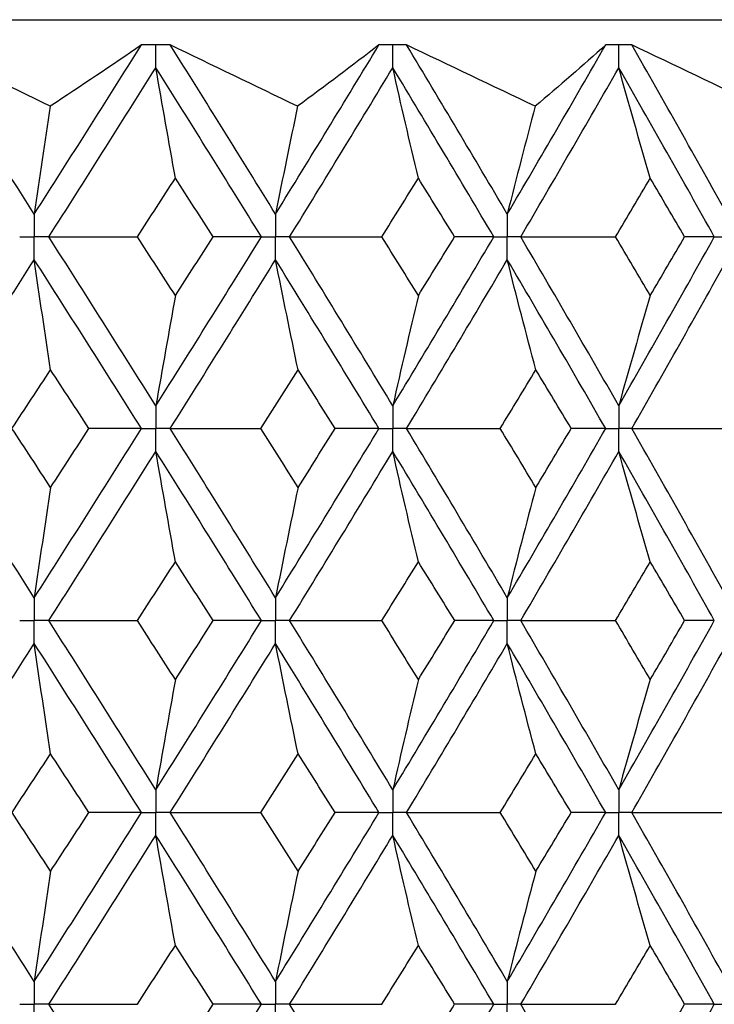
# Paper-space layout '_Front' of a CAD drawing. Header units: millimetres. Extents: x -25 to 25, y -1 to 320.
# Tile 48 of 52: x 4.87 to 10.38, y 52.23 to 60.05. Entities that reach past the tile are written whole.
import ezdxf

# ---------------------------------------------------------------- set-up
doc = ezdxf.new("R2010")
doc.units = ezdxf.units.MM

psp = doc.layouts.new('_Front')

# ---------------------------------------------------------------- linework, layer by layer
at = {"color": 7, "linetype": 'Continuous', "lineweight": 25}
for p, q in [((-19.05, 60.05), (19.05, 60.05)), ((6.0626, 59.8498), (6.0624, 59.8498)), ((7.9392, 59.8498), (7.939, 59.8498)), ((9.7288, 59.8498), (9.7286, 59.8498))]:
    psp.add_line(p, q, dxfattribs=at)
for points in [[(5.1086, 59.3619), (4.7772, 59.5249), (4.4475, 59.6876), (4.1196, 59.8498)], [(4.9823, 58.5056), (4.6965, 58.9532), (4.4088, 59.4015), (4.1196, 59.8498)], [(4.9823, 58.5056), (5.2681, 58.9532), (5.5523, 59.4015), (5.8344, 59.8498)], [(5.8344, 59.8498), (5.5975, 59.6876), (5.3556, 59.5249), (5.1086, 59.3619)], [(7.0735, 59.3619), (6.7356, 59.5249), (6.3986, 59.6876), (6.0626, 59.8498)], [(6.8986, 58.5056), (6.6224, 58.9532), (6.3436, 59.4015), (6.0626, 59.8498)], [(6.8986, 58.5056), (7.1749, 58.9532), (7.4488, 59.4015), (7.72, 59.8498)], [(7.72, 59.8498), (7.5101, 59.6876), (7.2946, 59.5249), (7.0735, 59.3619)], [(8.9609, 59.3619), (8.6201, 59.5249), (8.2796, 59.6876), (7.9392, 59.8498)], [(8.7394, 58.5056), (8.4758, 58.9532), (8.2089, 59.4015), (7.9392, 59.8498)], [(8.7394, 58.5056), (9.003, 58.9532), (9.2637, 59.4015), (9.521, 59.8498)], [(9.521, 59.8498), (9.3404, 59.6876), (9.1536, 59.5249), (8.9609, 59.3619)], [(10.7501, 59.3619), (10.4103, 59.5249), (10.0698, 59.6876), (9.7288, 59.8498)], [(10.4844, 58.5056), (10.2363, 58.9532), (9.9842, 59.4015), (9.7288, 59.8498)], [(5.098, 58.3243), (5.3833, 58.7718), (5.667, 59.2201), (5.9486, 59.6685)], [(6.1031, 58.7914), (6.0506, 59.0819), (5.9991, 59.3743), (5.9486, 59.6685)], [(6.7866, 58.3243), (6.5097, 58.7718), (6.2302, 59.2201), (5.9486, 59.6685)], [(7.0104, 58.3243), (7.286, 58.7718), (7.5593, 59.2201), (7.8298, 59.6685)], [(8.033, 58.7914), (7.9639, 59.0819), (7.8962, 59.3743), (7.8298, 59.6685)], [(8.6324, 58.3243), (8.3679, 58.7718), (8.1002, 59.2201), (7.8298, 59.6685)], [(8.846, 58.3243), (9.1089, 58.7718), (9.3687, 59.2201), (9.6251, 59.6685)], [(9.875, 58.7914), (9.79, 59.0819), (9.7067, 59.3743), (9.6251, 59.6685)], [(10.3837, 58.3243), (10.1345, 58.7718), (9.8815, 59.2201), (9.6251, 59.6685)], [(5.1086, 59.3619), (5.0657, 59.0783), (5.0236, 58.7928), (4.9823, 58.5056)], [(7.0735, 59.3619), (7.0141, 59.0783), (6.9558, 58.7928), (6.8986, 58.5056)], [(8.9609, 59.3619), (8.8857, 59.0783), (8.8118, 58.7928), (8.7394, 58.5056)], [(5.8012, 58.3244), (5.9021, 58.48), (6.0027, 58.6357), (6.1031, 58.7914)], [(6.4034, 58.3244), (6.3036, 58.48), (6.2035, 58.6357), (6.1031, 58.7914)], [(7.7428, 58.3244), (7.8399, 58.48), (7.9366, 58.6357), (8.033, 58.7914)], [(8.3212, 58.3244), (8.2255, 58.48), (8.1295, 58.6357), (8.033, 58.7914)], [(9.5996, 58.3244), (9.6918, 58.48), (9.7836, 58.6357), (9.875, 58.7914)], [(10.1479, 58.3244), (10.0574, 58.48), (9.9664, 58.6357), (9.875, 58.7914)], [(5.098, 58.3243), (5.3315, 58.3243), (5.5659, 58.3243), (5.8012, 58.3244)], [(5.9486, 56.9821), (5.667, 57.43), (5.3835, 57.8765), (5.098, 58.3243)], [(6.1031, 57.8582), (6.0027, 58.0136), (5.9021, 58.1689), (5.8012, 58.3244)], [(5.9486, 56.9821), (6.2303, 57.43), (6.5095, 57.8765), (6.7866, 58.3243)], [(6.1031, 57.8582), (6.2034, 58.0136), (6.3035, 58.1689), (6.4034, 58.3244)], [(6.7866, 58.3243), (6.6608, 58.3243), (6.533, 58.3243), (6.4034, 58.3244)], [(7.0104, 58.3243), (7.2539, 58.3243), (7.498, 58.3243), (7.7428, 58.3244)], [(7.8298, 56.9821), (7.5592, 57.43), (7.2862, 57.8765), (7.0104, 58.3243)], [(8.033, 57.8582), (7.9366, 58.0136), (7.8399, 58.1689), (7.7428, 58.3244)], [(7.8298, 56.9821), (8.1003, 57.43), (8.3678, 57.8765), (8.6324, 58.3243)], [(8.033, 57.8582), (8.1295, 58.0136), (8.2255, 58.1689), (8.3212, 58.3244)], [(8.6324, 58.3243), (8.5307, 58.3243), (8.4269, 58.3243), (8.3212, 58.3244)], [(8.846, 58.3243), (9.0968, 58.3243), (9.348, 58.3243), (9.5996, 58.3244)], [(9.6251, 56.9821), (9.3686, 57.43), (9.109, 57.8765), (8.846, 58.3243)], [(9.875, 57.8582), (9.7836, 58.0136), (9.6918, 58.1689), (9.5996, 58.3244)], [(9.6251, 56.9821), (9.8816, 57.43), (10.1343, 57.8765), (10.3837, 58.3243)], [(9.875, 57.8582), (9.9664, 58.0136), (10.0573, 58.1689), (10.1479, 58.3244)], [(10.3837, 58.3243), (10.3071, 58.3243), (10.2286, 58.3243), (10.1479, 58.3244)], [(4.1195, 56.8008), (4.4088, 57.2488), (4.6963, 57.6953), (4.9823, 58.143)], [(5.1117, 57.2671), (5.0677, 57.5572), (5.0246, 57.8491), (4.9823, 58.143)], [(5.8345, 56.8008), (5.5523, 57.2488), (5.2683, 57.6953), (4.9823, 58.143)], [(6.0625, 56.8008), (6.3436, 57.2488), (6.6222, 57.6953), (6.8986, 58.143)], [(7.0778, 57.2671), (7.0169, 57.5572), (6.9572, 57.8491), (6.8986, 58.143)], [(7.7201, 56.8008), (7.4488, 57.2488), (7.1751, 57.6953), (6.8986, 58.143)], [(7.9391, 56.8008), (8.2089, 57.2488), (8.4756, 57.6953), (8.7394, 58.143)], [(8.9663, 57.2671), (8.8892, 57.5572), (8.8135, 57.8491), (8.7394, 58.143)], [(9.5211, 56.8008), (9.2637, 57.2488), (9.0032, 57.6953), (8.7394, 58.143)], [(9.7287, 56.8008), (9.9843, 57.2488), (10.2361, 57.6953), (10.4844, 58.143)], [(6.1031, 57.8582), (6.0506, 57.5681), (5.9991, 57.2761), (5.9486, 56.9821)], [(8.033, 57.8582), (7.9639, 57.5681), (7.8962, 57.2761), (7.8298, 56.9821)], [(9.875, 57.8582), (9.79, 57.5681), (9.7067, 57.2761), (9.6251, 56.9821)], [(4.8052, 56.8007), (4.9076, 56.9563), (5.0097, 57.1118), (5.1117, 57.2671)], [(5.4169, 56.8007), (5.3153, 56.9563), (5.2136, 57.1118), (5.1117, 57.2671)], [(6.7812, 56.8007), (6.8804, 56.9563), (6.9793, 57.1118), (7.0778, 57.2671)], [(7.3725, 56.8007), (7.2745, 56.9563), (7.1763, 57.1118), (7.0778, 57.2671)], [(8.683, 56.8007), (8.7779, 56.9563), (8.8723, 57.1118), (8.9663, 57.2671)], [(9.2473, 56.8007), (9.154, 56.9563), (9.0603, 57.1118), (8.9663, 57.2671)], [(4.9823, 55.4563), (4.6963, 55.9046), (4.4086, 56.353), (4.1195, 56.8008)], [(5.1117, 56.3335), (5.0097, 56.4892), (4.9075, 56.645), (4.8052, 56.8007)], [(4.9823, 55.4563), (5.2683, 55.9046), (5.5525, 56.353), (5.8345, 56.8008)], [(5.1117, 56.3335), (5.2136, 56.4892), (5.3154, 56.645), (5.4169, 56.8007)], [(5.8345, 56.8008), (5.6971, 56.8008), (5.5579, 56.8007), (5.4169, 56.8007)], [(6.0625, 56.8008), (6.3013, 56.8008), (6.5409, 56.8007), (6.7812, 56.8007)], [(6.8986, 55.4563), (6.6222, 55.9046), (6.3434, 56.353), (6.0625, 56.8008)], [(7.0778, 56.3335), (6.9792, 56.4892), (6.8804, 56.645), (6.7812, 56.8007)], [(6.8986, 55.4563), (7.175, 55.9046), (7.449, 56.353), (7.7201, 56.8008)], [(7.0778, 56.3335), (7.1763, 56.4892), (7.2746, 56.645), (7.3725, 56.8007)], [(7.7201, 56.8008), (7.6062, 56.8008), (7.4903, 56.8007), (7.3725, 56.8007)], [(7.9391, 56.8008), (8.1865, 56.8008), (8.4345, 56.8007), (8.683, 56.8007)], [(8.7394, 55.4563), (8.4756, 55.9046), (8.2087, 56.353), (7.9391, 56.8008)], [(8.9663, 56.3335), (8.8723, 56.4892), (8.7778, 56.645), (8.683, 56.8007)], [(8.7394, 55.4563), (9.0032, 55.9046), (9.2639, 56.353), (9.5211, 56.8008)], [(8.9663, 56.3335), (9.0604, 56.4892), (9.154, 56.645), (9.2473, 56.8007)], [(9.5211, 56.8008), (9.4319, 56.8008), (9.3406, 56.8007), (9.2473, 56.8007)], [(9.7287, 56.8008), (9.982, 56.8008), (10.2357, 56.8007), (10.4897, 56.8007)], [(10.4844, 55.4563), (10.2361, 55.9046), (9.9841, 56.353), (9.7287, 56.8008)], [(5.098, 55.2748), (5.3835, 55.7232), (5.6672, 56.1716), (5.9486, 56.6194)], [(6.1031, 55.7425), (6.0506, 56.033), (5.9991, 56.3253), (5.9486, 56.6194)], [(6.7866, 55.2748), (6.5096, 55.7232), (6.2301, 56.1716), (5.9486, 56.6194)], [(7.0104, 55.2748), (7.2861, 55.7232), (7.5594, 56.1716), (7.8298, 56.6194)], [(8.033, 55.7425), (7.964, 56.033), (7.8962, 56.3253), (7.8298, 56.6194)], [(8.6325, 55.2748), (8.3678, 55.7232), (8.1001, 56.1716), (7.8298, 56.6194)], [(8.846, 55.2748), (9.109, 55.7232), (9.3688, 56.1716), (9.6251, 56.6194)], [(9.875, 55.7425), (9.7901, 56.033), (9.7068, 56.3253), (9.6251, 56.6194)], [(10.3837, 55.2748), (10.1344, 55.7232), (9.8814, 56.1716), (9.6251, 56.6194)], [(5.1117, 56.3335), (5.0677, 56.0429), (5.0246, 55.7505), (4.9823, 55.4563)], [(7.0778, 56.3335), (7.0169, 56.0429), (6.9572, 55.7505), (6.8986, 55.4563)], [(8.9663, 56.3335), (8.8892, 56.0429), (8.8135, 55.7505), (8.7394, 55.4563)], [(5.801, 55.2748), (5.9019, 55.4307), (6.0026, 55.5866), (6.1031, 55.7425)], [(6.4036, 55.2748), (6.3037, 55.4307), (6.2035, 55.5866), (6.1031, 55.7425)], [(7.7426, 55.2748), (7.8397, 55.4307), (7.9366, 55.5866), (8.033, 55.7425)], [(8.3215, 55.2748), (8.2257, 55.4307), (8.1295, 55.5866), (8.033, 55.7425)], [(9.5993, 55.2748), (9.6916, 55.4307), (9.7835, 55.5866), (9.875, 55.7425)], [(10.1481, 55.2748), (10.0575, 55.4307), (9.9665, 55.5866), (9.875, 55.7425)], [(5.9486, 53.9307), (5.6672, 54.3781), (5.3835, 54.8264), (5.098, 55.2748)], [(5.098, 55.2748), (5.3314, 55.2748), (5.5657, 55.2748), (5.801, 55.2748)], [(6.1031, 54.8073), (6.0026, 54.9631), (5.9019, 55.1189), (5.801, 55.2748)], [(5.9486, 53.9307), (6.23, 54.3781), (6.5095, 54.8264), (6.7866, 55.2748)], [(6.1031, 54.8073), (6.2035, 54.9631), (6.3037, 55.1189), (6.4036, 55.2748)], [(6.7866, 55.2748), (6.6609, 55.2748), (6.5332, 55.2748), (6.4036, 55.2748)], [(7.8298, 53.9307), (7.5594, 54.3781), (7.2862, 54.8264), (7.0104, 55.2748)], [(7.0104, 55.2748), (7.2538, 55.2748), (7.4978, 55.2748), (7.7426, 55.2748)], [(8.033, 54.8073), (7.9366, 54.9631), (7.8397, 55.1189), (7.7426, 55.2748)], [(7.8298, 53.9307), (8.1001, 54.3781), (8.3678, 54.8264), (8.6325, 55.2748)], [(8.033, 54.8073), (8.1295, 54.9631), (8.2257, 55.1189), (8.3215, 55.2748)], [(8.6325, 55.2748), (8.5308, 55.2748), (8.4271, 55.2748), (8.3215, 55.2748)], [(9.6251, 53.9307), (9.3688, 54.3781), (9.109, 54.8264), (8.846, 55.2748)], [(8.846, 55.2748), (9.0966, 55.2748), (9.3478, 55.2748), (9.5993, 55.2748)], [(9.875, 54.8073), (9.7835, 54.9631), (9.6916, 55.1189), (9.5993, 55.2748)], [(9.6251, 53.9307), (9.8813, 54.3781), (10.1343, 54.8264), (10.3837, 55.2748)], [(9.875, 54.8073), (9.9665, 54.9631), (10.0575, 55.1189), (10.1481, 55.2748)], [(10.3837, 55.2748), (10.3073, 55.2748), (10.2287, 55.2748), (10.1481, 55.2748)], [(4.1195, 53.7494), (4.4086, 54.1967), (4.6963, 54.6449), (4.9823, 55.0933)], [(5.1117, 54.2163), (5.0677, 54.5067), (5.0246, 54.7991), (4.9823, 55.0933)], [(5.8345, 53.7494), (5.5525, 54.1967), (5.2683, 54.6449), (4.9823, 55.0933)], [(6.0625, 53.7494), (6.3434, 54.1967), (6.6222, 54.6449), (6.8986, 55.0933)], [(7.0778, 54.2163), (7.0169, 54.5067), (6.9572, 54.7991), (6.8986, 55.0933)], [(7.7201, 53.7494), (7.449, 54.1967), (7.1751, 54.6449), (6.8986, 55.0933)], [(7.9391, 53.7494), (8.2087, 54.1967), (8.4756, 54.6449), (8.7394, 55.0933)], [(8.9663, 54.2163), (8.8892, 54.5067), (8.8135, 54.7991), (8.7394, 55.0933)], [(9.5211, 53.7494), (9.2639, 54.1967), (9.0032, 54.6449), (8.7394, 55.0933)], [(9.7287, 53.7494), (9.984, 54.1967), (10.2361, 54.6449), (10.4844, 55.0933)], [(6.1031, 54.8073), (6.0506, 54.5169), (5.9991, 54.2247), (5.9486, 53.9307)], [(8.033, 54.8073), (7.964, 54.5169), (7.8962, 54.2247), (7.8298, 53.9307)], [(9.875, 54.8073), (9.7901, 54.5169), (9.7068, 54.2247), (9.6251, 53.9307)], [(4.8053, 53.7495), (4.9076, 53.905), (5.0098, 54.0606), (5.1117, 54.2163)], [(5.4167, 53.7495), (5.3153, 53.905), (5.2136, 54.0606), (5.1117, 54.2163)], [(6.7814, 53.7495), (6.8805, 53.905), (6.9793, 54.0606), (7.0778, 54.2163)], [(7.3723, 53.7495), (7.2745, 53.905), (7.1763, 54.0606), (7.0778, 54.2163)], [(8.6832, 53.7495), (8.7779, 53.905), (8.8723, 54.0606), (8.9663, 54.2163)], [(9.2471, 53.7495), (9.1539, 53.905), (9.0603, 54.0606), (8.9663, 54.2163)], [(4.9823, 52.4071), (4.6962, 52.8553), (4.4087, 53.302), (4.1195, 53.7494)], [(5.1117, 53.2835), (5.0098, 53.439), (4.9077, 53.5942), (4.8053, 53.7495)], [(4.9823, 52.4071), (5.2684, 52.8553), (5.5524, 53.302), (5.8345, 53.7494)], [(5.1117, 53.2835), (5.2136, 53.439), (5.3153, 53.5942), (5.4167, 53.7495)], [(5.8345, 53.7494), (5.6971, 53.7494), (5.5578, 53.7495), (5.4167, 53.7495)], [(6.0625, 53.7494), (6.3014, 53.7494), (6.541, 53.7495), (6.7814, 53.7495)], [(6.8986, 52.4071), (6.6222, 52.8553), (6.3435, 53.302), (6.0625, 53.7494)], [(7.0778, 53.2835), (6.9793, 53.439), (6.8805, 53.5942), (6.7814, 53.7495)], [(6.8986, 52.4071), (7.1751, 52.8553), (7.4489, 53.302), (7.7201, 53.7494)], [(7.0778, 53.2835), (7.1763, 53.439), (7.2744, 53.5942), (7.3723, 53.7495)], [(7.7201, 53.7494), (7.6061, 53.7494), (7.4902, 53.7495), (7.3723, 53.7495)], [(7.9391, 53.7494), (8.1866, 53.7494), (8.4346, 53.7495), (8.6832, 53.7495)], [(8.7394, 52.4071), (8.4755, 52.8553), (8.2088, 53.302), (7.9391, 53.7494)], [(8.9663, 53.2835), (8.8723, 53.439), (8.7779, 53.5942), (8.6832, 53.7495)], [(8.7394, 52.4071), (9.0033, 52.8553), (9.2638, 53.302), (9.5211, 53.7494)], [(8.9663, 53.2835), (9.0603, 53.439), (9.1539, 53.5942), (9.2471, 53.7495)], [(9.5211, 53.7494), (9.4318, 53.7494), (9.3405, 53.7495), (9.2471, 53.7495)], [(9.7287, 53.7494), (9.9821, 53.7494), (10.2358, 53.7495), (10.4898, 53.7495)], [(10.4844, 52.4071), (10.236, 52.8553), (9.9842, 53.302), (9.7287, 53.7494)], [(5.098, 52.2258), (5.3836, 52.674), (5.6671, 53.1208), (5.9486, 53.5682)], [(6.1031, 52.6924), (6.0506, 52.9825), (5.9991, 53.2744), (5.9486, 53.5682)], [(6.7866, 52.2258), (6.5094, 52.674), (6.2301, 53.1208), (5.9486, 53.5682)], [(7.0104, 52.2258), (7.2863, 52.674), (7.5593, 53.1208), (7.8298, 53.5682)], [(8.033, 52.6924), (7.964, 52.9825), (7.8962, 53.2744), (7.8298, 53.5682)], [(8.6324, 52.2258), (8.3677, 52.674), (8.1002, 53.1208), (7.8298, 53.5682)], [(8.846, 52.2258), (9.1091, 52.674), (9.3688, 53.1208), (9.6251, 53.5682)], [(9.875, 52.6924), (9.7901, 52.9825), (9.7067, 53.2744), (9.6251, 53.5682)], [(10.3837, 52.2258), (10.1343, 52.674), (9.8814, 53.1208), (9.6251, 53.5682)], [(5.1117, 53.2835), (5.0677, 52.9933), (5.0246, 52.7012), (4.9823, 52.4071)], [(7.0778, 53.2835), (7.0169, 52.9933), (6.9572, 52.7012), (6.8986, 52.4071)], [(8.9663, 53.2835), (8.8892, 52.9933), (8.8135, 52.7012), (8.7394, 52.4071)], [(5.8011, 52.2257), (5.902, 52.3814), (6.0027, 52.537), (6.1031, 52.6924)], [(6.4035, 52.2257), (6.3036, 52.3814), (6.2035, 52.537), (6.1031, 52.6924)], [(7.7427, 52.2257), (7.8398, 52.3814), (7.9366, 52.537), (8.033, 52.6924)], [(8.3213, 52.2257), (8.2256, 52.3814), (8.1295, 52.537), (8.033, 52.6924)], [(9.5995, 52.2257), (9.6917, 52.3814), (9.7836, 52.537), (9.875, 52.6924)], [(10.148, 52.2257), (10.0574, 52.3814), (9.9664, 52.537), (9.875, 52.6924)], [(5.098, 52.2258), (5.3315, 52.2258), (5.5658, 52.2257), (5.8011, 52.2257)], [(5.9486, 50.8811), (5.6671, 51.3294), (5.3834, 51.7778), (5.098, 52.2258)], [(5.9486, 50.8811), (6.2302, 51.3294), (6.5097, 51.7778), (6.7866, 52.2258)], [(6.1031, 51.7583), (6.2035, 51.9141), (6.3036, 52.0699), (6.4035, 52.2257)], [(6.7866, 52.2258), (6.6608, 52.2258), (6.5331, 52.2257), (6.4035, 52.2257)], [(7.0104, 52.2258), (7.2538, 52.2258), (7.4979, 52.2257), (7.7427, 52.2257)], [(7.8298, 50.8811), (7.5593, 51.3294), (7.286, 51.7778), (7.0104, 52.2258)], [(7.8298, 50.8811), (8.1002, 51.3294), (8.3679, 51.7778), (8.6324, 52.2258)], [(8.033, 51.7583), (8.1295, 51.9141), (8.2256, 52.0699), (8.3213, 52.2257)], [(8.6324, 52.2258), (8.5307, 52.2258), (8.427, 52.2257), (8.3213, 52.2257)], [(8.846, 52.2258), (9.0967, 52.2258), (9.3479, 52.2257), (9.5995, 52.2257)], [(9.6251, 50.8811), (9.3687, 51.3294), (9.1089, 51.7778), (8.846, 52.2258)], [(9.6251, 50.8811), (9.8815, 51.3294), (10.1345, 51.7778), (10.3837, 52.2258)], [(9.875, 51.7583), (9.9664, 51.9141), (10.0574, 52.0699), (10.148, 52.2257)], [(10.3837, 52.2258), (10.3072, 52.2258), (10.2286, 52.2257), (10.148, 52.2257)]]:
    psp.add_open_spline(points, degree=3, dxfattribs=at)
for points, knots in [([(5.9486, 59.85), (5.9327, 59.85), (5.9167, 59.85), (5.9008, 59.85), (5.8787, 59.8499), (5.8566, 59.8499), (5.8344, 59.8498)], [0.0001197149, 0.0001197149, 0.0001197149, 0.0001197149, 0.0001699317, 0.0001699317, 0.0001699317, 0.0002396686, 0.0002396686, 0.0002396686, 0.0002396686]), ([(6.0624, 59.8498), (6.0306, 59.8499), (5.9989, 59.85), (5.9671, 59.85), (5.961, 59.85), (5.9548, 59.85), (5.9486, 59.85)], [0, 0, 0, 0, 0.0001001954, 0.0001001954, 0.0001001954, 0.0001197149, 0.0001197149, 0.0001197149, 0.0001197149]), ([(5.9486, 59.6685), (5.9486, 59.7175), (5.9486, 59.7664), (5.9486, 59.8153), (5.9486, 59.8269), (5.9486, 59.8384), (5.9486, 59.85)], [0, 0, 0, 0, 0.0001467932, 0.0001467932, 0.0001467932, 0.0001814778, 0.0001814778, 0.0001814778, 0.0001814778]), ([(7.8297, 59.85), (7.8144, 59.85), (7.7991, 59.85), (7.7838, 59.85), (7.7625, 59.8499), (7.7413, 59.8499), (7.72, 59.8498)], [0.0001197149, 0.0001197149, 0.0001197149, 0.0001197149, 0.0001699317, 0.0001699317, 0.0001699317, 0.0002396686, 0.0002396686, 0.0002396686, 0.0002396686]), ([(7.939, 59.8498), (7.9085, 59.8499), (7.878, 59.85), (7.8475, 59.85), (7.8416, 59.85), (7.8356, 59.85), (7.8297, 59.85)], [0, 0, 0, 0, 0.0001001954, 0.0001001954, 0.0001001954, 0.0001197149, 0.0001197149, 0.0001197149, 0.0001197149]), ([(7.8298, 59.6685), (7.8297, 59.7175), (7.8297, 59.7664), (7.8297, 59.8153), (7.8297, 59.8269), (7.8297, 59.8384), (7.8297, 59.85)], [0, 0, 0, 0, 0.0001467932, 0.0001467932, 0.0001467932, 0.0001814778, 0.0001814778, 0.0001814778, 0.0001814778]), ([(9.625, 59.85), (9.6105, 59.85), (9.596, 59.85), (9.5815, 59.85), (9.5613, 59.8499), (9.5412, 59.8499), (9.521, 59.8498)], [0.0001197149, 0.0001197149, 0.0001197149, 0.0001197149, 0.0001699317, 0.0001699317, 0.0001699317, 0.0002396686, 0.0002396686, 0.0002396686, 0.0002396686]), ([(9.7286, 59.8498), (9.6997, 59.8499), (9.6708, 59.85), (9.6419, 59.85), (9.6363, 59.85), (9.6306, 59.85), (9.625, 59.85)], [0, 0, 0, 0, 0.0001001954, 0.0001001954, 0.0001001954, 0.0001197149, 0.0001197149, 0.0001197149, 0.0001197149]), ([(9.6251, 59.6685), (9.625, 59.7175), (9.625, 59.7664), (9.625, 59.8153), (9.625, 59.8269), (9.625, 59.8384), (9.625, 59.85)], [0, 0, 0, 0, 0.0001467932, 0.0001467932, 0.0001467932, 0.0001814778, 0.0001814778, 0.0001814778, 0.0001814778]), ([(4.9823, 58.5056), (4.9823, 58.4567), (4.9823, 58.4078), (4.9823, 58.3589), (4.9823, 58.3474), (4.9823, 58.3358), (4.9823, 58.3243)], [0, 0, 0, 0, 0.0001466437, 0.0001466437, 0.0001466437, 0.000181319, 0.000181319, 0.000181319, 0.000181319]), ([(6.8986, 58.5056), (6.8986, 58.4567), (6.8986, 58.4078), (6.8986, 58.3589), (6.8986, 58.3474), (6.8986, 58.3358), (6.8986, 58.3243)], [0, 0, 0, 0, 0.0001466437, 0.0001466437, 0.0001466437, 0.000181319, 0.000181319, 0.000181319, 0.000181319]), ([(8.7394, 58.5056), (8.7394, 58.4567), (8.7393, 58.4078), (8.7393, 58.3589), (8.7393, 58.3474), (8.7393, 58.3358), (8.7393, 58.3243)], [0, 0, 0, 0, 0.0001466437, 0.0001466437, 0.0001466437, 0.000181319, 0.000181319, 0.000181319, 0.000181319]), ([(4.8664, 58.3243), (4.8939, 58.3243), (4.9213, 58.3243), (4.9488, 58.3243), (4.9599, 58.3243), (4.9711, 58.3243), (4.9823, 58.3243)], [0, 0, 0, 0, 0.0000852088, 0.0000852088, 0.0000852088, 0.0001198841, 0.0001198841, 0.0001198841, 0.0001198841]), ([(4.9823, 58.143), (4.9823, 58.1919), (4.9823, 58.2407), (4.9823, 58.2896), (4.9823, 58.3012), (4.9823, 58.3127), (4.9823, 58.3243)], [0, 0, 0, 0, 0.000146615, 0.000146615, 0.000146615, 0.0001812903, 0.0001812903, 0.0001812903, 0.0001812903]), ([(5.098, 58.3243), (5.0706, 58.3243), (5.0432, 58.3243), (5.0158, 58.3243), (5.0046, 58.3243), (4.9934, 58.3243), (4.9823, 58.3243)], [0, 0, 0, 0, 0.0000852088, 0.0000852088, 0.0000852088, 0.0001198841, 0.0001198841, 0.0001198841, 0.0001198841]), ([(6.7866, 58.3243), (6.8131, 58.3243), (6.8397, 58.3243), (6.8662, 58.3243), (6.877, 58.3243), (6.8878, 58.3243), (6.8986, 58.3243)], [0, 0, 0, 0, 0.0000852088, 0.0000852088, 0.0000852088, 0.0001198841, 0.0001198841, 0.0001198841, 0.0001198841]), ([(6.8986, 58.143), (6.8986, 58.1919), (6.8986, 58.2407), (6.8986, 58.2896), (6.8986, 58.3012), (6.8986, 58.3127), (6.8986, 58.3243)], [0, 0, 0, 0, 0.000146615, 0.000146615, 0.000146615, 0.0001812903, 0.0001812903, 0.0001812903, 0.0001812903]), ([(7.0104, 58.3243), (6.984, 58.3243), (6.9575, 58.3243), (6.9309, 58.3243), (6.9202, 58.3243), (6.9094, 58.3243), (6.8986, 58.3243)], [0, 0, 0, 0, 0.0000852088, 0.0000852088, 0.0000852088, 0.0001198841, 0.0001198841, 0.0001198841, 0.0001198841]), ([(8.6324, 58.3243), (8.6578, 58.3243), (8.6831, 58.3243), (8.7084, 58.3243), (8.7187, 58.3243), (8.729, 58.3243), (8.7393, 58.3243)], [0, 0, 0, 0, 0.0000852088, 0.0000852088, 0.0000852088, 0.0001198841, 0.0001198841, 0.0001198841, 0.0001198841]), ([(8.7394, 58.143), (8.7394, 58.1919), (8.7393, 58.2407), (8.7393, 58.2896), (8.7393, 58.3012), (8.7393, 58.3127), (8.7393, 58.3243)], [0, 0, 0, 0, 0.000146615, 0.000146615, 0.000146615, 0.0001812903, 0.0001812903, 0.0001812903, 0.0001812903]), ([(8.846, 58.3243), (8.8208, 58.3243), (8.7955, 58.3243), (8.7702, 58.3243), (8.7599, 58.3243), (8.7496, 58.3243), (8.7393, 58.3243)], [0, 0, 0, 0, 0.0000852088, 0.0000852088, 0.0000852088, 0.0001198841, 0.0001198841, 0.0001198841, 0.0001198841]), ([(10.3837, 58.3243), (10.4075, 58.3243), (10.4314, 58.3243), (10.4552, 58.3243), (10.4649, 58.3243), (10.4746, 58.3243), (10.4843, 58.3243)], [0, 0, 0, 0, 0.0000852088, 0.0000852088, 0.0000852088, 0.0001198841, 0.0001198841, 0.0001198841, 0.0001198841]), ([(5.9486, 56.9821), (5.9486, 56.9332), (5.9486, 56.8843), (5.9486, 56.8355), (5.9486, 56.8239), (5.9486, 56.8123), (5.9486, 56.8008)], [0, 0, 0, 0, 0.0001466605, 0.0001466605, 0.0001466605, 0.0001813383, 0.0001813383, 0.0001813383, 0.0001813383]), ([(7.8298, 56.9821), (7.8297, 56.9332), (7.8297, 56.8843), (7.8297, 56.8355), (7.8297, 56.8239), (7.8297, 56.8123), (7.8297, 56.8008)], [0, 0, 0, 0, 0.0001466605, 0.0001466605, 0.0001466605, 0.0001813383, 0.0001813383, 0.0001813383, 0.0001813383]), ([(9.6251, 56.9821), (9.625, 56.9332), (9.625, 56.8843), (9.625, 56.8355), (9.625, 56.8239), (9.625, 56.8123), (9.625, 56.8008)], [0, 0, 0, 0, 0.0001466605, 0.0001466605, 0.0001466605, 0.0001813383, 0.0001813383, 0.0001813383, 0.0001813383]), ([(5.8345, 56.8008), (5.8615, 56.8008), (5.8886, 56.8008), (5.9156, 56.8008), (5.9266, 56.8008), (5.9376, 56.8008), (5.9486, 56.8008)], [0, 0, 0, 0, 0.0000851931, 0.0000851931, 0.0000851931, 0.0001198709, 0.0001198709, 0.0001198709, 0.0001198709]), ([(5.9486, 56.6194), (5.9486, 56.6683), (5.9486, 56.7172), (5.9486, 56.7661), (5.9486, 56.7777), (5.9486, 56.7892), (5.9486, 56.8008)], [0, 0, 0, 0, 0.0001466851, 0.0001466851, 0.0001466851, 0.0001813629, 0.0001813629, 0.0001813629, 0.0001813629]), ([(6.0625, 56.8008), (6.0355, 56.8008), (6.0086, 56.8008), (5.9816, 56.8008), (5.9706, 56.8008), (5.9596, 56.8008), (5.9486, 56.8008)], [0, 0, 0, 0, 0.0000851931, 0.0000851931, 0.0000851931, 0.0001198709, 0.0001198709, 0.0001198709, 0.0001198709]), ([(7.7201, 56.8008), (7.7461, 56.8008), (7.772, 56.8008), (7.798, 56.8008), (7.8086, 56.8008), (7.8191, 56.8008), (7.8297, 56.8008)], [0, 0, 0, 0, 0.0000851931, 0.0000851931, 0.0000851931, 0.0001198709, 0.0001198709, 0.0001198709, 0.0001198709]), ([(7.8298, 56.6194), (7.8297, 56.6683), (7.8297, 56.7172), (7.8297, 56.7661), (7.8297, 56.7777), (7.8297, 56.7892), (7.8297, 56.8008)], [0, 0, 0, 0, 0.0001466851, 0.0001466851, 0.0001466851, 0.0001813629, 0.0001813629, 0.0001813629, 0.0001813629]), ([(7.9391, 56.8008), (7.9132, 56.8008), (7.8873, 56.8008), (7.8614, 56.8008), (7.8508, 56.8008), (7.8402, 56.8008), (7.8297, 56.8008)], [0, 0, 0, 0, 0.0000851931, 0.0000851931, 0.0000851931, 0.0001198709, 0.0001198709, 0.0001198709, 0.0001198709]), ([(9.5211, 56.8008), (9.5457, 56.8008), (9.5704, 56.8008), (9.595, 56.8008), (9.605, 56.8008), (9.615, 56.8008), (9.625, 56.8008)], [0, 0, 0, 0, 0.0000851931, 0.0000851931, 0.0000851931, 0.0001198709, 0.0001198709, 0.0001198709, 0.0001198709]), ([(9.6251, 56.6194), (9.625, 56.6683), (9.625, 56.7172), (9.625, 56.7661), (9.625, 56.7777), (9.625, 56.7892), (9.625, 56.8008)], [0, 0, 0, 0, 0.0001466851, 0.0001466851, 0.0001466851, 0.0001813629, 0.0001813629, 0.0001813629, 0.0001813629]), ([(9.7287, 56.8008), (9.7042, 56.8008), (9.6796, 56.8008), (9.655, 56.8008), (9.645, 56.8008), (9.635, 56.8008), (9.625, 56.8008)], [0, 0, 0, 0, 0.0000851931, 0.0000851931, 0.0000851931, 0.0001198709, 0.0001198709, 0.0001198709, 0.0001198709]), ([(4.9823, 55.4563), (4.9823, 55.4073), (4.9823, 55.3584), (4.9823, 55.3095), (4.9823, 55.2979), (4.9823, 55.2864), (4.9823, 55.2748)], [0, 0, 0, 0, 0.0001467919, 0.0001467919, 0.0001467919, 0.0001814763, 0.0001814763, 0.0001814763, 0.0001814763]), ([(6.8986, 55.4563), (6.8986, 55.4073), (6.8986, 55.3584), (6.8986, 55.3095), (6.8986, 55.2979), (6.8986, 55.2864), (6.8986, 55.2748)], [0, 0, 0, 0, 0.0001467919, 0.0001467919, 0.0001467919, 0.0001814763, 0.0001814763, 0.0001814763, 0.0001814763]), ([(8.7394, 55.4563), (8.7394, 55.4073), (8.7393, 55.3584), (8.7393, 55.3095), (8.7393, 55.2979), (8.7393, 55.2864), (8.7393, 55.2748)], [0, 0, 0, 0, 0.0001467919, 0.0001467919, 0.0001467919, 0.0001814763, 0.0001814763, 0.0001814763, 0.0001814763]), ([(4.8665, 55.2748), (4.8939, 55.2748), (4.9213, 55.2748), (4.9488, 55.2748), (4.9599, 55.2748), (4.9711, 55.2748), (4.9823, 55.2748)], [0, 0, 0, 0, 0.0000851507, 0.0000851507, 0.0000851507, 0.0001198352, 0.0001198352, 0.0001198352, 0.0001198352]), ([(4.9823, 55.0933), (4.9823, 55.1423), (4.9823, 55.1912), (4.9823, 55.2401), (4.9823, 55.2517), (4.9823, 55.2632), (4.9823, 55.2748)], [0, 0, 0, 0, 0.0001467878, 0.0001467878, 0.0001467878, 0.0001814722, 0.0001814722, 0.0001814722, 0.0001814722]), ([(5.098, 55.2748), (5.0706, 55.2748), (5.0432, 55.2748), (5.0158, 55.2748), (5.0046, 55.2748), (4.9934, 55.2748), (4.9823, 55.2748)], [0, 0, 0, 0, 0.0000851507, 0.0000851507, 0.0000851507, 0.0001198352, 0.0001198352, 0.0001198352, 0.0001198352]), ([(6.7866, 55.2748), (6.8132, 55.2748), (6.8397, 55.2748), (6.8662, 55.2748), (6.877, 55.2748), (6.8878, 55.2748), (6.8986, 55.2748)], [0, 0, 0, 0, 0.0000851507, 0.0000851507, 0.0000851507, 0.0001198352, 0.0001198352, 0.0001198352, 0.0001198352]), ([(6.8986, 55.0933), (6.8986, 55.1423), (6.8986, 55.1912), (6.8986, 55.2401), (6.8986, 55.2517), (6.8986, 55.2632), (6.8986, 55.2748)], [0, 0, 0, 0, 0.0001467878, 0.0001467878, 0.0001467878, 0.0001814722, 0.0001814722, 0.0001814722, 0.0001814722]), ([(7.0104, 55.2748), (6.9839, 55.2748), (6.9574, 55.2748), (6.931, 55.2748), (6.9202, 55.2748), (6.9094, 55.2748), (6.8986, 55.2748)], [0, 0, 0, 0, 0.0000851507, 0.0000851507, 0.0000851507, 0.0001198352, 0.0001198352, 0.0001198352, 0.0001198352]), ([(8.6325, 55.2748), (8.6578, 55.2748), (8.6831, 55.2748), (8.7084, 55.2748), (8.7187, 55.2748), (8.729, 55.2748), (8.7393, 55.2748)], [0, 0, 0, 0, 0.0000851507, 0.0000851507, 0.0000851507, 0.0001198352, 0.0001198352, 0.0001198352, 0.0001198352]), ([(8.7394, 55.0933), (8.7394, 55.1423), (8.7393, 55.1912), (8.7393, 55.2401), (8.7393, 55.2517), (8.7393, 55.2632), (8.7393, 55.2748)], [0, 0, 0, 0, 0.0001467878, 0.0001467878, 0.0001467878, 0.0001814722, 0.0001814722, 0.0001814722, 0.0001814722]), ([(8.846, 55.2748), (8.8208, 55.2748), (8.7955, 55.2748), (8.7702, 55.2748), (8.7599, 55.2748), (8.7496, 55.2748), (8.7393, 55.2748)], [0, 0, 0, 0, 0.0000851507, 0.0000851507, 0.0000851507, 0.0001198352, 0.0001198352, 0.0001198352, 0.0001198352]), ([(5.9486, 53.9307), (5.9486, 53.8818), (5.9486, 53.833), (5.9486, 53.7841), (5.9486, 53.7725), (5.9486, 53.761), (5.9486, 53.7494)], [0, 0, 0, 0, 0.0001465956, 0.0001465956, 0.0001465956, 0.0001812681, 0.0001812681, 0.0001812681, 0.0001812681]), ([(7.8298, 53.9307), (7.8297, 53.8818), (7.8297, 53.833), (7.8297, 53.7841), (7.8297, 53.7725), (7.8297, 53.761), (7.8297, 53.7494)], [0, 0, 0, 0, 0.0001465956, 0.0001465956, 0.0001465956, 0.0001812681, 0.0001812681, 0.0001812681, 0.0001812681]), ([(9.6251, 53.9307), (9.625, 53.8818), (9.625, 53.833), (9.625, 53.7841), (9.625, 53.7725), (9.625, 53.761), (9.625, 53.7494)], [0, 0, 0, 0, 0.0001465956, 0.0001465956, 0.0001465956, 0.0001812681, 0.0001812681, 0.0001812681, 0.0001812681]), ([(5.8345, 53.7494), (5.8615, 53.7494), (5.8886, 53.7494), (5.9156, 53.7494), (5.9266, 53.7494), (5.9376, 53.7494), (5.9486, 53.7494)], [0, 0, 0, 0, 0.000085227, 0.000085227, 0.000085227, 0.0001198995, 0.0001198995, 0.0001198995, 0.0001198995]), ([(5.9486, 53.5682), (5.9486, 53.617), (5.9486, 53.6659), (5.9486, 53.7147), (5.9486, 53.7263), (5.9486, 53.7379), (5.9486, 53.7494)], [0, 0, 0, 0, 0.0001465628, 0.0001465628, 0.0001465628, 0.0001812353, 0.0001812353, 0.0001812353, 0.0001812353]), ([(6.0625, 53.7494), (6.0356, 53.7494), (6.0086, 53.7494), (5.9815, 53.7494), (5.9706, 53.7494), (5.9596, 53.7494), (5.9486, 53.7494)], [0, 0, 0, 0, 0.000085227, 0.000085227, 0.000085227, 0.0001198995, 0.0001198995, 0.0001198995, 0.0001198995]), ([(7.7201, 53.7494), (7.7461, 53.7494), (7.772, 53.7494), (7.798, 53.7494), (7.8086, 53.7494), (7.8191, 53.7494), (7.8297, 53.7494)], [0, 0, 0, 0, 0.000085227, 0.000085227, 0.000085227, 0.0001198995, 0.0001198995, 0.0001198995, 0.0001198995]), ([(7.8298, 53.5682), (7.8297, 53.617), (7.8297, 53.6659), (7.8297, 53.7147), (7.8297, 53.7263), (7.8297, 53.7379), (7.8297, 53.7494)], [0, 0, 0, 0, 0.0001465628, 0.0001465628, 0.0001465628, 0.0001812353, 0.0001812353, 0.0001812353, 0.0001812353]), ([(7.9391, 53.7494), (7.9132, 53.7494), (7.8873, 53.7494), (7.8613, 53.7494), (7.8508, 53.7494), (7.8402, 53.7494), (7.8297, 53.7494)], [0, 0, 0, 0, 0.000085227, 0.000085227, 0.000085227, 0.0001198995, 0.0001198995, 0.0001198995, 0.0001198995]), ([(9.5211, 53.7494), (9.5457, 53.7494), (9.5703, 53.7494), (9.595, 53.7494), (9.605, 53.7494), (9.615, 53.7494), (9.625, 53.7494)], [0, 0, 0, 0, 0.000085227, 0.000085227, 0.000085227, 0.0001198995, 0.0001198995, 0.0001198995, 0.0001198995]), ([(9.6251, 53.5682), (9.625, 53.617), (9.625, 53.6659), (9.625, 53.7147), (9.625, 53.7263), (9.625, 53.7379), (9.625, 53.7494)], [0, 0, 0, 0, 0.0001465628, 0.0001465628, 0.0001465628, 0.0001812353, 0.0001812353, 0.0001812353, 0.0001812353]), ([(9.7287, 53.7494), (9.7042, 53.7494), (9.6796, 53.7494), (9.655, 53.7494), (9.645, 53.7494), (9.635, 53.7494), (9.625, 53.7494)], [0, 0, 0, 0, 0.000085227, 0.000085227, 0.000085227, 0.0001198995, 0.0001198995, 0.0001198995, 0.0001198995]), ([(4.9823, 52.4071), (4.9823, 52.3582), (4.9823, 52.3093), (4.9823, 52.2604), (4.9823, 52.2489), (4.9823, 52.2373), (4.9823, 52.2258)], [0, 0, 0, 0, 0.0001466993, 0.0001466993, 0.0001466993, 0.0001813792, 0.0001813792, 0.0001813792, 0.0001813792]), ([(6.8986, 52.4071), (6.8986, 52.3582), (6.8986, 52.3093), (6.8986, 52.2604), (6.8986, 52.2489), (6.8986, 52.2373), (6.8986, 52.2258)], [0, 0, 0, 0, 0.0001466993, 0.0001466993, 0.0001466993, 0.0001813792, 0.0001813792, 0.0001813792, 0.0001813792]), ([(8.7394, 52.4071), (8.7394, 52.3582), (8.7393, 52.3093), (8.7393, 52.2604), (8.7393, 52.2489), (8.7393, 52.2373), (8.7393, 52.2258)], [0, 0, 0, 0, 0.0001466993, 0.0001466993, 0.0001466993, 0.0001813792, 0.0001813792, 0.0001813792, 0.0001813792]), ([(4.8664, 52.2258), (4.8939, 52.2258), (4.9213, 52.2258), (4.9488, 52.2258), (4.9599, 52.2258), (4.9711, 52.2258), (4.9823, 52.2258)], [0, 0, 0, 0, 0.0000851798, 0.0000851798, 0.0000851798, 0.0001198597, 0.0001198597, 0.0001198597, 0.0001198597]), ([(4.9823, 52.0444), (4.9823, 52.0933), (4.9823, 52.1422), (4.9823, 52.1911), (4.9823, 52.2026), (4.9823, 52.2142), (4.9823, 52.2258)], [0, 0, 0, 0, 0.0001467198, 0.0001467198, 0.0001467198, 0.0001813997, 0.0001813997, 0.0001813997, 0.0001813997]), ([(5.098, 52.2258), (5.0706, 52.2258), (5.0432, 52.2258), (5.0158, 52.2258), (5.0046, 52.2258), (4.9934, 52.2258), (4.9823, 52.2258)], [0, 0, 0, 0, 0.0000851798, 0.0000851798, 0.0000851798, 0.0001198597, 0.0001198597, 0.0001198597, 0.0001198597]), ([(6.7866, 52.2258), (6.8132, 52.2258), (6.8397, 52.2258), (6.8662, 52.2258), (6.877, 52.2258), (6.8878, 52.2258), (6.8986, 52.2258)], [0, 0, 0, 0, 0.0000851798, 0.0000851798, 0.0000851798, 0.0001198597, 0.0001198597, 0.0001198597, 0.0001198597]), ([(6.8986, 52.0444), (6.8986, 52.0933), (6.8986, 52.1422), (6.8986, 52.1911), (6.8986, 52.2026), (6.8986, 52.2142), (6.8986, 52.2258)], [0, 0, 0, 0, 0.0001467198, 0.0001467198, 0.0001467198, 0.0001813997, 0.0001813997, 0.0001813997, 0.0001813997]), ([(7.0104, 52.2258), (6.9839, 52.2258), (6.9575, 52.2258), (6.931, 52.2258), (6.9202, 52.2258), (6.9094, 52.2258), (6.8986, 52.2258)], [0, 0, 0, 0, 0.0000851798, 0.0000851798, 0.0000851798, 0.0001198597, 0.0001198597, 0.0001198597, 0.0001198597]), ([(8.6324, 52.2258), (8.6578, 52.2258), (8.6831, 52.2258), (8.7084, 52.2258), (8.7187, 52.2258), (8.729, 52.2258), (8.7393, 52.2258)], [0, 0, 0, 0, 0.0000851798, 0.0000851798, 0.0000851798, 0.0001198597, 0.0001198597, 0.0001198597, 0.0001198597]), ([(8.7394, 52.0444), (8.7394, 52.0933), (8.7393, 52.1422), (8.7393, 52.1911), (8.7393, 52.2026), (8.7393, 52.2142), (8.7393, 52.2258)], [0, 0, 0, 0, 0.0001467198, 0.0001467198, 0.0001467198, 0.0001813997, 0.0001813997, 0.0001813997, 0.0001813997]), ([(8.846, 52.2258), (8.8208, 52.2258), (8.7955, 52.2258), (8.7702, 52.2258), (8.7599, 52.2258), (8.7496, 52.2258), (8.7393, 52.2258)], [0, 0, 0, 0, 0.0000851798, 0.0000851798, 0.0000851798, 0.0001198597, 0.0001198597, 0.0001198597, 0.0001198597]), ([(10.3837, 52.2258), (10.4075, 52.2258), (10.4314, 52.2258), (10.4552, 52.2258), (10.4649, 52.2258), (10.4746, 52.2258), (10.4843, 52.2258)], [0, 0, 0, 0, 0.0000851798, 0.0000851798, 0.0000851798, 0.0001198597, 0.0001198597, 0.0001198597, 0.0001198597])]:
    psp.add_open_spline(points, degree=3, knots=knots, dxfattribs=at)

doc.saveas('drawing.dxf')
